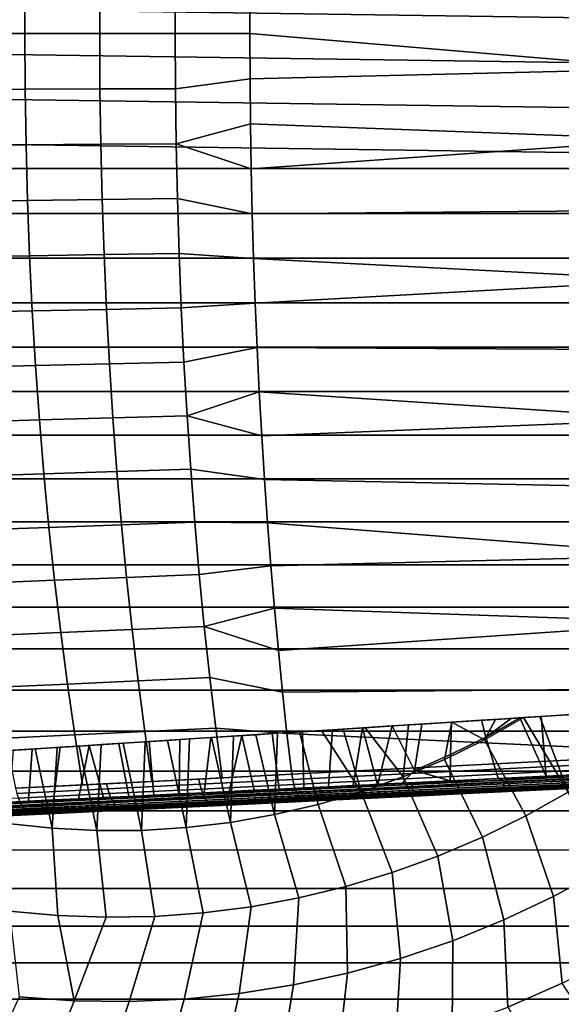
# Model space of a CAD drawing. Header units: metres. Extents: x -25 to 132, y -25 to 25.
# Tile 17 of 256: x -1.48 to 6.92, y -15.04 to 0.22. Entities that reach past the tile are written whole.
import ezdxf

# ---------------------------------------------------------------- set-up
doc = ezdxf.new("R2010")
doc.units = ezdxf.units.M
doc.layers.add('solid_12_061_071_XXX', color=7, linetype='CONTINUOUS')

msp = doc.modelspace()

# ---------------------------------------------------------------- linework, layer by layer
at = {"layer": 'solid_12_061_071_XXX'}
for points in [[(-24.460337, 1.393403), (24.49011, 0.696675), (24.5, 0), (-24.49011, 0.696657)], [(-2.540995, 0.867782, 133.621078), (-2.546115, 0, 133.634995), (-1.396104, 0, 134.040833), (-1.391445, 0.862967, 134.027039)], [(-1.391445, 0.862967, 134.027039), (-1.396104, 0, 134.040833), (-0.235517, 0, 134.415359), (-0.231306, 0.858178, 134.401688)], [(-0.231306, 0.858178, 134.401688), (-0.235517, 0, 134.415359), (0.934792, 0, 134.758301), (0.938567, 0.853414, 134.744751)], [(0.938567, 0.853414, 134.744751), (0.934792, 0, 134.758301), (2.093847, 0, 135.064392), (2.096124, 0.699271, 135.055267)], [(-24.49011, 0.696657), (24.5, 0), (24.490108, -0.696677), (-24.5, 0)], [(8.58004, -0.547725, 136.679337), (8.580051, 0.547595, 136.679337), (2.096124, 0.699271, 135.055267), (2.093847, 0, 135.064392)], [(24.460333, -1.393445), (-24.49011, -0.696655), (-24.5, 0), (24.490108, -0.696677)], [(-2.546115, 0, 133.634995), (-2.540995, -0.867782, 133.621078), (-1.391445, -0.862967, 134.027039), (-1.396104, 0, 134.040833)], [(-1.396104, 0, 134.040833), (-1.391445, -0.862967, 134.027039), (-0.231306, -0.858178, 134.401688), (-0.235517, 0, 134.415359)], [(-0.235517, 0, 134.415359), (-0.231306, -0.858178, 134.401688), (0.938567, -0.853414, 134.744751), (0.934792, 0, 134.758301)], [(0.934792, 0, 134.758301), (0.938567, -0.853414, 134.744751), (2.096124, -0.699271, 135.055267), (2.093847, 0, 135.064392)], [(8.58004, -0.547725, 136.679337), (2.093847, 0, 135.064392), (2.096124, -0.699271, 135.055267)], [(8.590942, -1.642101, 136.635666), (8.58004, -0.547725, 136.679337), (2.096124, -0.699271, 135.055267), (2.102956, -1.398005, 135.027908)], [(24.410671, -2.090268), (-24.460337, -1.393401), (-24.49011, -0.696655), (24.460333, -1.393445)], [(0.949891, -1.705902, 134.704071), (2.102956, -1.398005, 135.027908), (2.096124, -0.699271, 135.055267), (0.938567, -0.853414, 134.744751)], [(-2.525634, -1.734559, 133.579361), (-1.377467, -1.724957, 133.985641), (-1.391445, -0.862967, 134.027039), (-2.540995, -0.867782, 133.621078)], [(-1.377467, -1.724957, 133.985641), (-0.218674, -1.715404, 134.360641), (-0.231306, -0.858178, 134.401688), (-1.391445, -0.862967, 134.027039)], [(-0.218674, -1.715404, 134.360641), (0.949891, -1.705902, 134.704071), (0.938567, -0.853414, 134.744751), (-0.231306, -0.858178, 134.401688)], [(24.410671, -2.090268), (-24.410677, -2.090201), (-24.460337, -1.393401)], [(0.949891, -1.705902, 134.704071), (2.11435, -2.095639, 134.98233), (2.102956, -1.398005, 135.027908)], [(8.590942, -1.642101, 136.635666), (2.102956, -1.398005, 135.027908), (2.11435, -2.095639, 134.98233)], [(8.590942, -1.642101, 136.635666), (2.11435, -2.095639, 134.98233), (2.130289, -2.79166, 134.918564), (8.612744, -2.733664, 136.54837)], [(-2.500046, -2.599323, 133.509857), (-1.354184, -2.58499, 133.916702), (-1.377467, -1.724957, 133.985641), (-2.525634, -1.734559, 133.579361)], [(-1.354184, -2.58499, 133.916702), (-0.197631, -2.570727, 134.292267), (-0.218674, -1.715404, 134.360641), (-1.377467, -1.724957, 133.985641)], [(-0.197631, -2.570727, 134.292267), (0.968756, -2.556535, 134.636292), (0.949891, -1.705902, 134.704071), (-0.218674, -1.715404, 134.360641)], [(0.949891, -1.705902, 134.704071), (0.968756, -2.556535, 134.636292), (2.130289, -2.79166, 134.918564), (2.11435, -2.095639, 134.98233)], [(24.341085, -2.785908), (-24.341095, -2.78582), (-24.410677, -2.090201), (24.410671, -2.090268)], [(-2.464271, -3.46106, 133.412689), (-1.321628, -3.442084, 133.820297), (-1.354184, -2.58499, 133.916702), (-2.500046, -2.599323, 133.509857)], [(-1.321628, -3.442084, 133.820297), (-0.168207, -3.423193, 134.196671), (-0.197631, -2.570727, 134.292267), (-1.354184, -2.58499, 133.916702)], [(-0.168207, -3.423193, 134.196671), (0.995134, -3.404388, 134.541534), (0.968756, -2.556535, 134.636292), (-0.197631, -2.570727, 134.292267)], [(0.968756, -2.556535, 134.636292), (0.995134, -3.404388, 134.541534), (2.150744, -3.485543, 134.8367), (2.130289, -2.79166, 134.918564)], [(8.645394, -3.820584, 136.417694), (8.612744, -2.733664, 136.54837), (2.130289, -2.79166, 134.918564), (2.150744, -3.485543, 134.8367)], [(24.251619, -3.47978), (-24.251635, -3.479674), (-24.341095, -2.78582), (24.341085, -2.785908)], [(24.142305, -4.171205), (-24.142324, -4.171086), (-24.251635, -3.479674), (24.251619, -3.47978)], [(-2.418351, -4.318755, 133.287964), (-1.27984, -4.295256, 133.696548), (-1.321628, -3.442084, 133.820297), (-2.464271, -3.46106, 133.412689)], [(-1.27984, -4.295256, 133.696548), (-0.130437, -4.271848, 134.073959), (-0.168207, -3.423193, 134.196671), (-1.321628, -3.442084, 133.820297)], [(-0.130437, -4.271848, 134.073959), (1.028997, -4.248535, 134.419891), (0.995134, -3.404388, 134.541534), (-0.168207, -3.423193, 134.196671)], [(0.995134, -3.404388, 134.541534), (1.028997, -4.248535, 134.419891), (2.175706, -4.176813, 134.736786), (2.150744, -3.485543, 134.8367)], [(8.645394, -3.820584, 136.417694), (2.150744, -3.485543, 134.8367), (2.175706, -4.176813, 134.736786)], [(8.688833, -4.90104, 136.243835), (8.645394, -3.820584, 136.417694), (2.175706, -4.176813, 134.736786), (2.205164, -4.864979, 134.618881)], [(24.013302, -4.859131), (-24.013327, -4.859007), (-24.142324, -4.171086), (24.142305, -4.171205)], [(-0.084354, -5.115739, 133.924225), (1.070313, -5.088052, 134.271469), (1.028997, -4.248535, 134.419891), (-0.130437, -4.271848, 134.073959)], [(1.070313, -5.088052, 134.271469), (2.205164, -4.864979, 134.618881), (2.175706, -4.176813, 134.736786), (1.028997, -4.248535, 134.419891)], [(-2.36233, -5.171396, 133.135803), (-1.228857, -5.143522, 133.545578), (-1.27984, -4.295256, 133.696548), (-2.418351, -4.318755, 133.287964)], [(-1.228857, -5.143522, 133.545578), (-0.084354, -5.115739, 133.924225), (-0.130437, -4.271848, 134.073959), (-1.27984, -4.295256, 133.696548)], [(23.864687, -5.543165), (-23.864716, -5.543041), (-24.013327, -4.859007), (24.013302, -4.859131)], [(1.119034, -5.922027, 134.096436), (2.239098, -5.549591, 134.483093), (2.205164, -4.864979, 134.618881), (1.070313, -5.088052, 134.271469)], [(8.742986, -5.973228, 136.027115), (8.688833, -4.90104, 136.243835), (2.205164, -4.864979, 134.618881), (2.239098, -5.549591, 134.483093)], [(-2.296286, -6.017985, 132.956406), (-1.168747, -5.985916, 133.367569), (-1.228857, -5.143522, 133.545578), (-2.36233, -5.171396, 133.135803)], [(-1.168747, -5.985916, 133.367569), (-0.030017, -5.953928, 133.747681), (-0.084354, -5.115739, 133.924225), (-1.228857, -5.143522, 133.545578)], [(-0.030017, -5.953928, 133.747681), (1.119034, -5.922027, 134.096436), (1.070313, -5.088052, 134.271469), (-0.084354, -5.115739, 133.924225)], [(23.69665, -6.22244), (-23.696682, -6.222315), (-23.864716, -5.543041), (23.864687, -5.543165)], [(1.119034, -5.922027, 134.096436), (2.277479, -6.230197, 134.329498), (2.239098, -5.549591, 134.483093)], [(8.742986, -5.973228, 136.027115), (2.239098, -5.549591, 134.483093), (2.277479, -6.230197, 134.329498)], [(0.032506, -6.785482, 133.544525), (1.175101, -6.749552, 133.89502), (1.119034, -5.922027, 134.096436), (-0.030017, -5.953928, 133.747681)], [(1.119034, -5.922027, 134.096436), (1.175101, -6.749552, 133.89502), (2.320275, -6.906362, 134.158218), (2.277479, -6.230197, 134.329498)], [(-2.220307, -6.857536, 132.75), (-1.099588, -6.821479, 133.16275), (-1.168747, -5.985916, 133.367569), (-2.296286, -6.017985, 132.956406)], [(-1.099588, -6.821479, 133.16275), (0.032506, -6.785482, 133.544525), (-0.030017, -5.953928, 133.747681), (-1.168747, -5.985916, 133.367569)], [(8.80776, -7.03536, 135.767914), (8.742986, -5.973228, 136.027115), (2.277479, -6.230197, 134.329498), (2.320275, -6.906362, 134.158218)], [(23.509308, -6.896553), (-23.509344, -6.896425), (-23.696682, -6.222315), (23.69665, -6.22244)], [(-2.134483, -7.689059, 132.516846), (-1.02146, -7.649252, 132.931366), (-1.099588, -6.821479, 133.16275), (-2.220307, -6.857536, 132.75)], [(-1.02146, -7.649252, 132.931366), (0.103146, -7.60947, 133.314987), (0.032506, -6.785482, 133.544525), (-1.099588, -6.821479, 133.16275)], [(0.103146, -7.60947, 133.314987), (1.238454, -7.569724, 133.667404), (1.175101, -6.749552, 133.89502), (0.032506, -6.785482, 133.544525)], [(1.175101, -6.749552, 133.89502), (1.238454, -7.569724, 133.667404), (2.367478, -7.577639, 133.96933), (2.320275, -6.906362, 134.158218)], [(23.302748, -7.56518), (-23.30279, -7.565048), (-23.509344, -6.896425), (23.509308, -6.896553)], [(8.883057, -8.085655, 135.466629), (8.80776, -7.03536, 135.767914), (2.320275, -6.906362, 134.158218), (2.367478, -7.577639, 133.96933)], [(23.077185, -8.227601), (-23.07723, -8.227469), (-23.30279, -7.565048), (23.302748, -7.56518)], [(-0.934452, -8.468287, 132.67366), (0.181826, -8.424971, 133.059311), (0.103146, -7.60947, 133.314987), (-1.02146, -7.649252, 132.931366)], [(0.181826, -8.424971, 133.059311), (1.309027, -8.381644, 133.413864), (1.238454, -7.569724, 133.667404), (0.103146, -7.60947, 133.314987)], [(1.238454, -7.569724, 133.667404), (1.309027, -8.381644, 133.413864), (2.41906, -8.243546, 133.762955), (2.367478, -7.577639, 133.96933)], [(8.883057, -8.085655, 135.466629), (2.367478, -7.577639, 133.96933), (2.41906, -8.243546, 133.762955)], [(-2.038919, -8.511581, 132.257217), (-0.934452, -8.468287, 132.67366), (-1.02146, -7.649252, 132.931366), (-2.134483, -7.689059, 132.516846)], [(22.832758, -8.883422), (-22.832808, -8.883293), (-23.07723, -8.227469), (23.077185, -8.227601)], [(8.968752, -9.122355, 135.123764), (8.883057, -8.085655, 135.466629), (2.41906, -8.243546, 133.762955), (2.474967, -8.903583, 133.539261)], [(0.268445, -9.231089, 132.777832), (1.386735, -9.18444, 133.134674), (1.309027, -8.381644, 133.413864), (0.181826, -8.424971, 133.059311)], [(1.386735, -9.18444, 133.134674), (2.474967, -8.903583, 133.539261), (2.41906, -8.243546, 133.762955), (1.309027, -8.381644, 133.413864)], [(-1.933745, -9.32416, 131.971466), (-0.838679, -9.277668, 132.389984), (-0.934452, -8.468287, 132.67366), (-2.038919, -8.511581, 132.257217)], [(-0.838679, -9.277668, 132.389984), (0.268445, -9.231089, 132.777832), (0.181826, -8.424971, 133.059311), (-0.934452, -8.468287, 132.67366)], [(22.569677, -9.532027), (-22.569729, -9.531903), (-22.832808, -8.883293), (22.832758, -8.883422)], [(1.386735, -9.18444, 133.134674), (2.535148, -9.557253, 133.298416), (2.474967, -8.903583, 133.539261)], [(8.968752, -9.122355, 135.123764), (2.474967, -8.903583, 133.539261), (2.535148, -9.557253, 133.298416)], [(8.968752, -9.122355, 135.123764), (2.535148, -9.557253, 133.298416), (2.599549, -10.204065, 133.040573), (9.064698, -10.143717, 134.739899)], [(-1.819093, -10.125854, 131.659927), (-0.734259, -10.076477, 132.080673), (-0.838679, -9.277668, 132.389984), (-1.933745, -9.32416, 131.971466)], [(-0.734259, -10.076477, 132.080673), (0.362903, -10.026932, 132.470856), (0.268445, -9.231089, 132.777832), (-0.838679, -9.277668, 132.389984)], [(0.362903, -10.026932, 132.470856), (1.47149, -9.977239, 132.830154), (1.386735, -9.18444, 133.134674), (0.268445, -9.231089, 132.777832)], [(1.386735, -9.18444, 133.134674), (1.47149, -9.977239, 132.830154), (2.599549, -10.204065, 133.040573), (2.535148, -9.557253, 133.298416)], [(22.288237, -10.17273), (-22.288292, -10.172611), (-22.569729, -9.531903), (22.569677, -9.532027)], [(-0.621309, -10.863803, 131.746063), (0.465095, -10.81161, 132.138733), (0.362903, -10.026932, 132.470856), (-0.734259, -10.076477, 132.080673)], [(0.465095, -10.81161, 132.138733), (1.563204, -10.759173, 132.500641), (1.47149, -9.977239, 132.830154), (0.362903, -10.026932, 132.470856)], [(1.47149, -9.977239, 132.830154), (1.563204, -10.759173, 132.500641), (2.668173, -10.843517, 132.76593), (2.599549, -10.204065, 133.040573)], [(21.988571, -10.805218), (-21.988628, -10.805099), (-22.288292, -10.172611), (22.288237, -10.17273)], [(-1.695098, -10.915726, 131.322983), (-0.621309, -10.863803, 131.746063), (-0.734259, -10.076477, 132.080673), (-1.819093, -10.125854, 131.659927)], [(9.146546, -11.149048, 134.308899), (9.064698, -10.143717, 134.739899), (2.599549, -10.204065, 133.040573), (2.668173, -10.843517, 132.76593)], [(4.468735, -11.51297, 124.090523), (5.107769, -11.244054, 124.090523), (5.225364, -10.66693, 124.303009), (4.551393, -10.710027, 124.407753)], [(4.551393, -10.710027, 124.407753), (5.225364, -10.66693, 124.303009), (5.220608, -10.667209, 125.066803), (4.759858, -10.696671, 125.138184)], [(5.220608, -10.667209, 125.066803), (5.203193, -11.170323, 124.871544), (4.645566, -11.414205, 124.871254), (4.759858, -10.696671, 125.138184)], [(5.107769, -11.244054, 124.090523), (5.730706, -10.939702, 124.090523), (5.225364, -10.66693, 124.303009)], [(5.68154, -10.637735, 124.987511), (5.748105, -10.899219, 124.871834), (5.203193, -11.170323, 124.871544), (5.220608, -10.667209, 125.066803)], [(5.225364, -10.66693, 124.303009), (5.68154, -10.637735, 124.987511), (5.220608, -10.667209, 125.066803)], [(5.225364, -10.66693, 124.303009), (5.902366, -10.623641, 124.180305), (6.143217, -10.608215, 124.900116), (5.68154, -10.637735, 124.987511)], [(5.730706, -10.939702, 124.090523), (5.902366, -10.623641, 124.180305), (5.225364, -10.66693, 124.303009)], [(5.68154, -10.637735, 124.987511), (6.143217, -10.608215, 124.900116), (5.748105, -10.899219, 124.871834)], [(5.730706, -10.939702, 124.090523), (6.335712, -10.595932, 124.092453), (5.902366, -10.623641, 124.180305)], [(7.028198, -11.749139, 123.430672), (6.335712, -10.595932, 124.092453), (5.730706, -10.939702, 124.090523), (6.373053, -12.117014, 123.430672)], [(5.942754, -11.540257, 124.568031), (5.748105, -10.899219, 124.871834), (6.279277, -10.599515, 124.872818), (6.687334, -11.50437, 124.410301)], [(6.143217, -10.608215, 124.900116), (6.279277, -10.599515, 124.872818), (5.748105, -10.899219, 124.871834)], [(5.902366, -10.623641, 124.180305), (6.335712, -10.595932, 124.092453), (6.279277, -10.599515, 124.872818), (6.143217, -10.608215, 124.900116)], [(6.687334, -11.50437, 124.410301), (6.279277, -10.599515, 124.872818), (6.606606, -10.578586, 124.804291)], [(6.335712, -10.595932, 124.092453), (6.586085, -10.579923, 124.038338), (6.606606, -10.578586, 124.804291), (6.279277, -10.599515, 124.872818)], [(7.028198, -11.749139, 123.430672), (6.586085, -10.579923, 124.038338), (6.335712, -10.595932, 124.092453)], [(6.586085, -10.579923, 124.038338), (7.280943, -10.535493, 123.875191), (7.072466, -10.548798, 124.699684), (6.606606, -10.578586, 124.804291)], [(7.028198, -11.749139, 123.430672), (7.662175, -11.345877, 123.430672), (7.280943, -10.535493, 123.875191), (6.586085, -10.579923, 124.038338)], [(6.687334, -11.50437, 124.410301), (6.606606, -10.578586, 124.804291), (7.072466, -10.548798, 124.699684), (7.411365, -11.469484, 124.236259)], [(21.671007, -11.428795), (-21.671068, -11.428678), (-21.988628, -10.805099), (21.988571, -10.805218)], [(-0.500033, -11.638832, 131.38652), (0.5748, -11.584351, 131.781754), (0.465095, -10.81161, 132.138733), (-0.621309, -10.863803, 131.746063)], [(0.5748, -11.584351, 131.781754), (1.661688, -11.529466, 132.146408), (1.563204, -10.759173, 132.500641), (0.465095, -10.81161, 132.138733)], [(1.563204, -10.759173, 132.500641), (1.661688, -11.529466, 132.146408), (2.74097, -11.475149, 132.474701), (2.668173, -10.843517, 132.76593)], [(2.546178, -11.703925, 125.023178), (2.439145, -10.845069, 125.379799), (2.90793, -10.815092, 125.346703), (2.930159, -11.685409, 124.99305)], [(2.523213, -10.839719, 124.620026), (2.862938, -10.817994, 124.595139), (2.90793, -10.815092, 125.346703), (2.439145, -10.845069, 125.379799)], [(2.4754, -12.099193, 124.090523), (3.150473, -11.941214, 124.090523), (2.862938, -10.817994, 124.595139), (2.523213, -10.839719, 124.620026)], [(2.862938, -10.817994, 124.595139), (3.201849, -10.796323, 124.566048), (3.373608, -10.785314, 125.305984), (2.90793, -10.815092, 125.346703)], [(3.150473, -11.941214, 124.090523), (3.815617, -11.745601, 124.090523), (3.201849, -10.796323, 124.566048), (2.862938, -10.817994, 124.595139)], [(2.930159, -11.685409, 124.99305), (2.90793, -10.815092, 125.346703), (3.373608, -10.785314, 125.305984), (3.312457, -11.667015, 124.957695)], [(3.201849, -10.796323, 124.566048), (3.54003, -10.774697, 124.532776), (3.373608, -10.785314, 125.305984)], [(3.815617, -11.745601, 124.090523), (3.54003, -10.774697, 124.532776), (3.201849, -10.796323, 124.566048)], [(3.312457, -11.667015, 124.957695), (3.373608, -10.785314, 125.305984), (3.83696, -10.755685, 125.25769), (3.692776, -11.648658, 124.917236)], [(3.877561, -10.753114, 124.495316), (3.83696, -10.755685, 125.25769), (3.373608, -10.785314, 125.305984), (3.54003, -10.774697, 124.532776)], [(3.815617, -11.745601, 124.090523), (4.468735, -11.51297, 124.090523), (3.877561, -10.753114, 124.495316), (3.54003, -10.774697, 124.532776)], [(4.071367, -11.630439, 124.871658), (3.692776, -11.648658, 124.917236), (3.83696, -10.755685, 125.25769)], [(4.071367, -11.630439, 124.871658), (3.83696, -10.755685, 125.25769), (4.298822, -10.726151, 125.201782), (4.076612, -11.630185, 124.870995)], [(3.877561, -10.753114, 124.495316), (4.298822, -10.726151, 125.201782), (3.83696, -10.755685, 125.25769)], [(3.877561, -10.753114, 124.495316), (4.551393, -10.710027, 124.407753), (4.759858, -10.696671, 125.138184), (4.298822, -10.726151, 125.201782)], [(4.468735, -11.51297, 124.090523), (4.551393, -10.710027, 124.407753), (3.877561, -10.753114, 124.495316)], [(4.298822, -10.726151, 125.201782), (4.645566, -11.414205, 124.871254), (4.448159, -11.612275, 124.821053), (4.076612, -11.630185, 124.870995)], [(4.298822, -10.726151, 125.201782), (4.759858, -10.696671, 125.138184), (4.645566, -11.414205, 124.871254)], [(-1.540508, -11.691782, 130.969971), (-0.500033, -11.638832, 131.38652), (-0.621309, -10.863803, 131.746063), (-1.695098, -10.915726, 131.322983)], [(0.605764, -11.797438, 125.093758), (0.215904, -11.816216, 125.091545), (0.059278, -10.997256, 125.426414), (0.530767, -10.967105, 125.433266)], [(0.129603, -10.992785, 124.675026), (0.472119, -10.970881, 124.680046), (0.530767, -10.967105, 125.433266), (0.059278, -10.997256, 125.426414)], [(0.411999, -12.342946, 124.090523), (0.472119, -10.970881, 124.680046), (0.129603, -10.992785, 124.675026)], [(0.411999, -12.342946, 124.090523), (1.104002, -12.300376, 124.090523), (0.814741, -10.948971, 124.680763), (0.472119, -10.970881, 124.680046)], [(0.472119, -10.970881, 124.680046), (0.814741, -10.948971, 124.680763), (1.009147, -10.936514, 125.432076), (0.530767, -10.967105, 125.433266)], [(0.995716, -11.778633, 125.0905), (0.605764, -11.797438, 125.093758), (0.530767, -10.967105, 125.433266), (1.009147, -10.936514, 125.432076)], [(0.814741, -10.948971, 124.680763), (1.157332, -10.927063, 124.677177), (1.009147, -10.936514, 125.432076)], [(1.104002, -12.300376, 124.090523), (1.157332, -10.927063, 124.677177), (0.814741, -10.948971, 124.680763)], [(0.995716, -11.778633, 125.0905), (1.009147, -10.936514, 125.432076), (1.489123, -10.90582, 125.422668), (1.385041, -11.759888, 125.081764)], [(1.499623, -10.905174, 124.669296), (1.489123, -10.90582, 125.422668), (1.009147, -10.936514, 125.432076), (1.157332, -10.927063, 124.677177)], [(1.104002, -12.300376, 124.090523), (1.792526, -12.219039, 124.090523), (1.499623, -10.905174, 124.669296), (1.157332, -10.927063, 124.677177)], [(1.385041, -11.759888, 125.081764), (1.489123, -10.90582, 125.422668), (1.966346, -10.875303, 125.405174), (1.773305, -11.741158, 125.067612)], [(1.499623, -10.905174, 124.669296), (1.84145, -10.883315, 124.657127), (1.966346, -10.875303, 125.405174), (1.489123, -10.90582, 125.422668)], [(1.792526, -12.219039, 124.090523), (1.84145, -10.883315, 124.657127), (1.499623, -10.905174, 124.669296)], [(2.160615, -11.722514, 125.048042), (1.773305, -11.741158, 125.067612), (1.966346, -10.875303, 125.405174)], [(1.792526, -12.219039, 124.090523), (2.4754, -12.099193, 124.090523), (2.182715, -10.861492, 124.640694), (1.84145, -10.883315, 124.657127)], [(1.84145, -10.883315, 124.657127), (2.182715, -10.861492, 124.640694), (1.966346, -10.875303, 125.405174)], [(2.523213, -10.839719, 124.620026), (2.439145, -10.845069, 125.379799), (1.966346, -10.875303, 125.405174), (2.182715, -10.861492, 124.640694)], [(2.546178, -11.703925, 125.023178), (2.160615, -11.722514, 125.048042), (1.966346, -10.875303, 125.405174), (2.439145, -10.845069, 125.379799)], [(2.4754, -12.099193, 124.090523), (2.523213, -10.839719, 124.620026), (2.182715, -10.861492, 124.640694)], [(9.146546, -11.149048, 134.308899), (2.668173, -10.843517, 132.76593), (2.74097, -11.475149, 132.474701)], [(6.373053, -12.117014, 123.430672), (5.730706, -10.939702, 124.090523), (5.107769, -11.244054, 124.090523), (5.698712, -12.448394, 123.430672)], [(5.197408, -11.576182, 124.70472), (5.203193, -11.170323, 124.871544), (5.748105, -10.899219, 124.871834), (5.942754, -11.540257, 124.568031)], [(-1.336383, -11.891029, 125.028275), (-1.721318, -11.909562, 124.999084), (-1.711654, -11.110508, 125.32975), (-1.282279, -11.08305, 125.363541)], [(-1.235445, -11.080079, 124.61219), (-1.282279, -11.08305, 125.363541), (-1.711654, -11.110508, 125.32975), (-1.574895, -11.101788, 124.585892)], [(-0.973717, -12.311375, 124.090523), (-1.235445, -11.080079, 124.61219), (-1.574895, -11.101788, 124.585892), (-1.663064, -12.237331, 124.090523)], [(-0.950019, -11.87239, 125.052177), (-1.336383, -11.891029, 125.028275), (-1.282279, -11.08305, 125.363541), (-0.84636, -11.055172, 125.39106)], [(-1.235445, -11.080079, 124.61219), (-0.895209, -11.058321, 124.634262), (-0.84636, -11.055172, 125.39106), (-1.282279, -11.08305, 125.363541)], [(-0.973717, -12.311375, 124.090523), (-0.895209, -11.058321, 124.634262), (-1.235445, -11.080079, 124.61219)], [(-0.281302, -12.346616, 124.090523), (-0.554198, -11.036513, 124.652115), (-0.895209, -11.058321, 124.634262), (-0.973717, -12.311375, 124.090523)], [(-0.950019, -11.87239, 125.052177), (-0.84636, -11.055172, 125.39106), (-0.399952, -11.026624, 125.412148), (-0.562486, -11.853727, 125.070709)], [(-0.895209, -11.058321, 124.634262), (-0.554198, -11.036513, 124.652115), (-0.399952, -11.026624, 125.412148), (-0.84636, -11.055172, 125.39106)], [(-0.173905, -11.835006, 125.083847), (-0.562486, -11.853727, 125.070709), (-0.399952, -11.026624, 125.412148)], [(-0.554198, -11.036513, 124.652115), (-0.212546, -11.014665, 124.66571), (-0.399952, -11.026624, 125.412148)], [(-0.281302, -12.346616, 124.090523), (-0.212546, -11.014665, 124.66571), (-0.554198, -11.036513, 124.652115)], [(0.129603, -10.992785, 124.675026), (0.059278, -10.997256, 125.426414), (-0.399952, -11.026624, 125.412148), (-0.212546, -11.014665, 124.66571)], [(0.215904, -11.816216, 125.091545), (-0.173905, -11.835006, 125.083847), (-0.399952, -11.026624, 125.412148), (0.059278, -10.997256, 125.426414)], [(-0.281302, -12.346616, 124.090523), (0.411999, -12.342946, 124.090523), (0.129603, -10.992785, 124.675026), (-0.212546, -11.014665, 124.66571)], [(9.186676, -11.232027, 134.272919), (9.146546, -11.149048, 134.308899), (2.74097, -11.475149, 132.474701), (2.757399, -11.55647, 132.430908)], [(2.757399, -11.55647, 132.430908), (2.776339, -11.631335, 132.37764), (9.205374, -11.30981, 134.220001), (9.186676, -11.232027, 134.272919)], [(5.698712, -12.448394, 123.430672), (5.107769, -11.244054, 124.090523), (4.468735, -11.51297, 124.090523), (5.007208, -12.74228, 123.430672)], [(5.197408, -11.576182, 124.70472), (4.645566, -11.414205, 124.871254), (5.203193, -11.170323, 124.871544)], [(21.335768, -12.043046), (-21.335835, -12.04293), (-21.671068, -11.428678), (21.671007, -11.428795)], [(2.776339, -11.631335, 132.37764), (2.797405, -11.698578, 132.31572), (9.226302, -11.379815, 134.157837), (9.205374, -11.30981, 134.220001)], [(2.797405, -11.698578, 132.31572), (2.820268, -11.757147, 132.246094), (9.249118, -11.440896, 134.087494), (9.226302, -11.379815, 134.157837)], [(5.197408, -11.576182, 124.70472), (4.448159, -11.612275, 124.821053), (4.645566, -11.414205, 124.871254)], [(-0.500033, -11.638832, 131.38652), (-0.130354, -11.62007, 131.526413), (0.5748, -11.584351, 131.781754)], [(-0.130354, -11.62007, 131.526413), (1.299975, -11.547708, 132.0289), (0.5748, -11.584351, 131.781754)], [(-0.110501, -11.700109, 131.483398), (1.318165, -11.628408, 131.985474), (1.299975, -11.547708, 132.0289), (-0.130354, -11.62007, 131.526413)], [(0.5748, -11.584351, 131.781754), (1.299975, -11.547708, 132.0289), (1.661688, -11.529466, 132.146408)], [(1.299975, -11.547708, 132.0289), (2.74097, -11.475149, 132.474701), (1.661688, -11.529466, 132.146408)], [(1.318165, -11.628408, 131.985474), (2.757399, -11.55647, 132.430908), (2.74097, -11.475149, 132.474701), (1.299975, -11.547708, 132.0289)], [(1.339083, -11.702659, 131.932755), (2.776339, -11.631335, 132.37764), (2.757399, -11.55647, 132.430908), (1.318165, -11.628408, 131.985474)], [(2.820268, -11.757147, 132.246094), (2.84457, -11.806125, 132.169861), (9.273447, -11.492054, 134.010071), (9.249118, -11.440896, 134.087494)], [(2.84457, -11.806125, 132.169861), (2.869931, -11.844746, 132.088211), (9.298893, -11.532453, 133.92688), (9.273447, -11.492054, 134.010071)], [(2.869931, -11.844746, 132.088211), (2.895954, -11.872405, 132.002426), (9.325039, -11.561431, 133.839264), (9.298893, -11.532453, 133.92688)], [(2.895954, -11.872405, 132.002426), (2.922233, -11.888671, 131.913849), (9.351457, -11.578514, 133.748642), (9.325039, -11.561431, 133.839264)], [(2.922233, -11.888671, 131.913849), (2.948355, -11.893289, 131.823868), (9.353066, -11.58461, 133.648193), (9.351457, -11.578514, 133.748642)], [(7.47196, -11.67549, 124.365822), (8.862673, -11.608484, 123.972122), (9.353066, -11.58461, 133.648193), (2.948355, -11.893289, 131.823868)], [(5.007208, -12.74228, 123.430672), (4.468735, -11.51297, 124.090523), (3.815617, -11.745601, 124.090523), (4.300622, -12.997787, 123.430672)], [(4.60834, -11.632545, 124.789276), (4.448159, -11.612275, 124.821053), (5.197408, -11.576182, 124.70472)], [(4.60834, -11.632545, 124.789276), (5.197408, -11.576182, 124.70472), (5.942754, -11.540257, 124.568031)], [(4.60834, -11.632545, 124.789276), (5.942754, -11.540257, 124.568031), (6.02464, -11.564301, 124.543053)], [(4.60834, -11.632545, 124.789276), (6.02464, -11.564301, 124.543053), (6.025432, -11.593699, 124.53994), (4.609294, -11.661934, 124.78614)], [(6.02464, -11.564301, 124.543053), (5.942754, -11.540257, 124.568031), (6.687334, -11.50437, 124.410301)], [(6.02464, -11.564301, 124.543053), (6.687334, -11.50437, 124.410301), (7.411365, -11.469484, 124.236259)], [(6.02464, -11.564301, 124.543053), (7.411365, -11.469484, 124.236259), (7.426305, -11.496766, 124.22374)], [(6.02464, -11.564301, 124.543053), (7.426305, -11.496766, 124.22374), (7.426937, -11.526171, 124.220665), (6.025432, -11.593699, 124.53994)], [(6.025432, -11.593699, 124.53994), (7.426937, -11.526171, 124.220665), (7.42901, -11.555558, 124.223236), (6.027371, -11.623093, 124.542549)], [(6.027371, -11.623093, 124.542549), (7.42901, -11.555558, 124.223236), (7.432444, -11.583784, 124.231361), (6.030382, -11.65134, 124.550766)], [(6.030382, -11.65134, 124.550766), (7.432444, -11.583784, 124.231361), (7.437105, -11.609754, 124.24472), (6.034348, -11.677341, 124.564285)], [(-1.540508, -11.691782, 130.969971), (-0.130354, -11.62007, 131.526413), (-0.500033, -11.638832, 131.38652)], [(-1.518984, -11.771098, 130.927414), (-0.110501, -11.700109, 131.483398), (-0.130354, -11.62007, 131.526413), (-1.540508, -11.691782, 130.969971)], [(-0.110501, -11.700109, 131.483398), (-1.518984, -11.771098, 130.927414), (-1.494141, -11.843955, 130.876038), (-0.08761, -11.773688, 131.431305)], [(1.318165, -11.628408, 131.985474), (-0.110501, -11.700109, 131.483398), (-0.08761, -11.773688, 131.431305), (1.339083, -11.702659, 131.932755)], [(1.339083, -11.702659, 131.932755), (-0.08761, -11.773688, 131.431305), (-0.062019, -11.839681, 131.370972), (1.362422, -11.769301, 131.871567)], [(1.362422, -11.769301, 131.871567), (2.797405, -11.698578, 132.31572), (2.776339, -11.631335, 132.37764), (1.339083, -11.702659, 131.932755)], [(1.387817, -11.827303, 131.802872), (2.820268, -11.757147, 132.246094), (2.797405, -11.698578, 132.31572), (1.362422, -11.769301, 131.871567)], [(1.747066, -11.770416, 125.060013), (1.385041, -11.759888, 125.081764), (1.773305, -11.741158, 125.067612)], [(1.747066, -11.770416, 125.060013), (2.546178, -11.703925, 125.023178), (2.930159, -11.685409, 124.99305)], [(1.747066, -11.770416, 125.060013), (2.930159, -11.685409, 124.99305), (3.181206, -11.701311, 124.961754)], [(1.747066, -11.770416, 125.060013), (3.181206, -11.701311, 124.961754), (3.182323, -11.730692, 124.958595), (1.748347, -11.79979, 125.056847)], [(1.747066, -11.770416, 125.060013), (2.160615, -11.722514, 125.048042), (2.546178, -11.703925, 125.023178)], [(1.747066, -11.770416, 125.060013), (1.773305, -11.741158, 125.067612), (2.160615, -11.722514, 125.048042)], [(1.748347, -11.79979, 125.056847), (3.182323, -11.730692, 124.958595), (3.18399, -11.760098, 124.961243), (1.749877, -11.829204, 125.059502)], [(3.181206, -11.701311, 124.961754), (2.930159, -11.685409, 124.99305), (3.312457, -11.667015, 124.957695)], [(6.062737, -11.74339, 124.686897), (7.47196, -11.67549, 124.365822), (2.948355, -11.893289, 131.823868)], [(4.638761, -11.812003, 124.934479), (6.062737, -11.74339, 124.686897), (2.948355, -11.893289, 131.823868)], [(3.181206, -11.701311, 124.961754), (4.076612, -11.630185, 124.870995), (4.448159, -11.612275, 124.821053)], [(3.181206, -11.701311, 124.961754), (4.448159, -11.612275, 124.821053), (4.60834, -11.632545, 124.789276)], [(3.181206, -11.701311, 124.961754), (4.071367, -11.630439, 124.871658), (4.076612, -11.630185, 124.870995)], [(3.181206, -11.701311, 124.961754), (3.692776, -11.648658, 124.917236), (4.071367, -11.630439, 124.871658)], [(3.181206, -11.701311, 124.961754), (4.60834, -11.632545, 124.789276), (4.609294, -11.661934, 124.78614), (3.182323, -11.730692, 124.958595)], [(3.181206, -11.701311, 124.961754), (3.312457, -11.667015, 124.957695), (3.692776, -11.648658, 124.917236)], [(3.182323, -11.730692, 124.958595), (4.609294, -11.661934, 124.78614), (4.611098, -11.691334, 124.788765), (3.18399, -11.760098, 124.961243)], [(3.18399, -11.760098, 124.961243), (4.611098, -11.691334, 124.788765), (4.613681, -11.719601, 124.797066), (3.186143, -11.788387, 124.969589)], [(3.186143, -11.788387, 124.969589), (4.613681, -11.719601, 124.797066), (4.616944, -11.745638, 124.810699), (3.188698, -11.814458, 124.983307)], [(4.609294, -11.661934, 124.78614), (6.025432, -11.593699, 124.53994), (6.027371, -11.623093, 124.542549), (4.611098, -11.691334, 124.788765)], [(4.611098, -11.691334, 124.788765), (6.027371, -11.623093, 124.542549), (6.030382, -11.65134, 124.550766), (4.613681, -11.719601, 124.797066)], [(4.613681, -11.719601, 124.797066), (6.030382, -11.65134, 124.550766), (6.034348, -11.677341, 124.564285), (4.616944, -11.745638, 124.810699)], [(4.616944, -11.745638, 124.810699), (6.034348, -11.677341, 124.564285), (6.039114, -11.700089, 124.582565), (4.620759, -11.768431, 124.829155)], [(4.620759, -11.768431, 124.829155), (6.039114, -11.700089, 124.582565), (6.044495, -11.718698, 124.604912), (4.624979, -11.787095, 124.8517)], [(4.624979, -11.787095, 124.8517), (6.044495, -11.718698, 124.604912), (6.050282, -11.732443, 124.630455), (4.629439, -11.800904, 124.877464)], [(4.629439, -11.800904, 124.877464), (6.050282, -11.732443, 124.630455), (5.472167, -11.768934, 124.768936)], [(5.472167, -11.768934, 124.768936), (6.062737, -11.74339, 124.686897), (4.638761, -11.812003, 124.934479)], [(5.472167, -11.768934, 124.768936), (6.803516, -11.704785, 124.497513), (6.062737, -11.74339, 124.686897)], [(6.050282, -11.732443, 124.630455), (6.803516, -11.704785, 124.497513), (5.472167, -11.768934, 124.768936)], [(6.034348, -11.677341, 124.564285), (7.437105, -11.609754, 124.24472), (7.442812, -11.632455, 124.262787), (6.039114, -11.700089, 124.582565)], [(6.039114, -11.700089, 124.582565), (7.442812, -11.632455, 124.262787), (7.449343, -11.651008, 124.284874), (6.044495, -11.718698, 124.604912)], [(6.044495, -11.718698, 124.604912), (7.449343, -11.651008, 124.284874), (7.456444, -11.66469, 124.310112), (6.050282, -11.732443, 124.630455)], [(6.050282, -11.732443, 124.630455), (7.456444, -11.66469, 124.310112), (6.803516, -11.704785, 124.497513)], [(6.803516, -11.704785, 124.497513), (7.47196, -11.67549, 124.365822), (6.062737, -11.74339, 124.686897)], [(6.803516, -11.704785, 124.497513), (8.12007, -11.641352, 124.161461), (7.47196, -11.67549, 124.365822)], [(7.456444, -11.66469, 124.310112), (8.12007, -11.641352, 124.161461), (6.803516, -11.704785, 124.497513)], [(-1.494141, -11.843955, 130.876038), (-2.878496, -11.913361, 130.267593), (-2.848508, -11.977907, 130.209229), (-1.466331, -11.909248, 130.81665)], [(-2.55888, -11.977916, 124.907883), (-1.721318, -11.909562, 124.999084), (-1.336383, -11.891029, 125.028275)], [(-2.55888, -11.977916, 124.907883), (-1.336383, -11.891029, 125.028275), (-1.126832, -11.908905, 125.033043)], [(-0.08761, -11.773688, 131.431305), (-1.494141, -11.843955, 130.876038), (-1.466331, -11.909248, 130.81665), (-0.062019, -11.839681, 131.370972)], [(-0.062019, -11.839681, 131.370972), (-1.466331, -11.909248, 130.81665), (-1.435977, -11.965982, 130.750122), (-0.03412, -11.89707, 131.303299)], [(-0.03412, -11.89707, 131.303299), (-1.435977, -11.965982, 130.750122), (-1.403542, -12.013294, 130.677505), (-0.004343, -11.944974, 131.229355)], [(-1.126832, -11.908905, 125.033043), (-1.336383, -11.891029, 125.028275), (-0.950019, -11.87239, 125.052177)], [(-1.126832, -11.908905, 125.033043), (-0.173905, -11.835006, 125.083847), (0.215904, -11.816216, 125.091545)], [(-1.126832, -11.908905, 125.033043), (0.215904, -11.816216, 125.091545), (0.309768, -11.839677, 125.083801)], [(-1.126832, -11.908905, 125.033043), (-0.562486, -11.853727, 125.070709), (-0.173905, -11.835006, 125.083847)], [(-1.126832, -11.908905, 125.033043), (0.309768, -11.839677, 125.083801), (0.311213, -11.869042, 125.080627), (-1.125223, -11.938263, 125.029877)], [(-1.126832, -11.908905, 125.033043), (-0.950019, -11.87239, 125.052177), (-0.562486, -11.853727, 125.070709)], [(-1.125223, -11.938263, 125.029877), (0.311213, -11.869042, 125.080627), (0.312606, -11.898462, 125.083282), (-1.123968, -11.96769, 125.032524)], [(1.362422, -11.769301, 131.871567), (-0.062019, -11.839681, 131.370972), (-0.03412, -11.89707, 131.303299), (1.387817, -11.827303, 131.802872)], [(1.387817, -11.827303, 131.802872), (-0.03412, -11.89707, 131.303299), (-0.004343, -11.944974, 131.229355), (1.414876, -11.875763, 131.727707)], [(1.414876, -11.875763, 131.727707), (-0.004343, -11.944974, 131.229355), (0.026854, -11.982656, 131.150253), (1.443179, -11.913929, 131.647263)], [(0.309768, -11.839677, 125.083801), (0.215904, -11.816216, 125.091545), (0.605764, -11.797438, 125.093758)], [(0.309768, -11.839677, 125.083801), (0.995716, -11.778633, 125.0905), (1.385041, -11.759888, 125.081764)], [(0.309768, -11.839677, 125.083801), (1.385041, -11.759888, 125.081764), (1.747066, -11.770416, 125.060013)], [(0.309768, -11.839677, 125.083801), (1.747066, -11.770416, 125.060013), (1.748347, -11.79979, 125.056847), (0.311213, -11.869042, 125.080627)], [(0.309768, -11.839677, 125.083801), (0.605764, -11.797438, 125.093758), (0.995716, -11.778633, 125.0905)], [(0.311213, -11.869042, 125.080627), (1.748347, -11.79979, 125.056847), (1.749877, -11.829204, 125.059502), (0.312606, -11.898462, 125.083282)], [(0.312606, -11.898462, 125.083282), (1.749877, -11.829204, 125.059502), (1.751597, -11.857512, 125.067871), (0.313892, -11.926792, 125.091667)], [(0.313892, -11.926792, 125.091667), (1.751597, -11.857512, 125.067871), (1.75344, -11.883617, 125.08165), (0.315022, -11.952931, 125.105446)], [(0.315022, -11.952931, 125.105446), (1.75344, -11.883617, 125.08165), (1.755335, -11.906504, 125.100281), (0.315952, -11.975864, 125.1241)], [(1.414876, -11.875763, 131.727707), (2.84457, -11.806125, 132.169861), (2.820268, -11.757147, 132.246094), (1.387817, -11.827303, 131.802872)], [(1.443179, -11.913929, 131.647263), (2.869931, -11.844746, 132.088211), (2.84457, -11.806125, 132.169861), (1.414876, -11.875763, 131.727707)], [(1.472285, -11.94121, 131.562775), (2.895954, -11.872405, 132.002426), (2.869931, -11.844746, 132.088211), (1.443179, -11.913929, 131.647263)], [(1.501744, -11.957181, 131.475555), (2.922233, -11.888671, 131.913849), (2.895954, -11.872405, 132.002426), (1.472285, -11.94121, 131.562775)], [(2.922233, -11.888671, 131.913849), (1.501744, -11.957181, 131.475555), (1.531095, -11.961595, 131.386978), (2.948355, -11.893289, 131.823868)], [(3.203928, -11.881142, 125.107903), (2.948355, -11.893289, 131.823868), (1.531095, -11.961595, 131.386978), (1.762146, -11.950616, 125.206703)], [(1.749877, -11.829204, 125.059502), (3.18399, -11.760098, 124.961243), (3.186143, -11.788387, 124.969589), (1.751597, -11.857512, 125.067871)], [(1.751597, -11.857512, 125.067871), (3.186143, -11.788387, 124.969589), (3.188698, -11.814458, 124.983307), (1.75344, -11.883617, 125.08165)], [(1.75344, -11.883617, 125.08165), (3.188698, -11.814458, 124.983307), (3.191555, -11.837297, 125.001877), (1.755335, -11.906504, 125.100281)], [(1.755335, -11.906504, 125.100281), (3.191555, -11.837297, 125.001877), (3.194604, -11.856018, 125.024567), (1.757208, -11.925282, 125.123047)], [(1.757208, -11.925282, 125.123047), (3.194604, -11.856018, 125.024567), (3.197726, -11.869892, 125.050491), (1.758986, -11.93922, 125.149071)], [(1.758986, -11.93922, 125.149071), (3.197726, -11.869892, 125.050491), (2.777769, -11.898765, 125.115433)], [(2.777769, -11.898765, 125.115433), (3.203928, -11.881142, 125.107903), (1.762146, -11.950616, 125.206703)], [(2.777769, -11.898765, 125.115433), (4.129187, -11.833645, 124.975067), (3.203928, -11.881142, 125.107903)], [(3.197726, -11.869892, 125.050491), (4.129187, -11.833645, 124.975067), (2.777769, -11.898765, 125.115433)], [(3.203928, -11.881142, 125.107903), (4.638761, -11.812003, 124.934479), (2.948355, -11.893289, 131.823868)], [(4.300622, -12.997787, 123.430672), (3.815617, -11.745601, 124.090523), (3.150473, -11.941214, 124.090523), (3.581084, -13.214147, 123.430672)], [(3.188698, -11.814458, 124.983307), (4.616944, -11.745638, 124.810699), (4.620759, -11.768431, 124.829155), (3.191555, -11.837297, 125.001877)], [(3.191555, -11.837297, 125.001877), (4.620759, -11.768431, 124.829155), (4.624979, -11.787095, 124.8517), (3.194604, -11.856018, 125.024567)], [(3.194604, -11.856018, 125.024567), (4.624979, -11.787095, 124.8517), (4.629439, -11.800904, 124.877464), (3.197726, -11.869892, 125.050491)], [(3.197726, -11.869892, 125.050491), (4.629439, -11.800904, 124.877464), (4.129187, -11.833645, 124.975067)], [(4.129187, -11.833645, 124.975067), (4.638761, -11.812003, 124.934479), (3.203928, -11.881142, 125.107903)], [(4.129187, -11.833645, 124.975067), (5.472167, -11.768934, 124.768936), (4.638761, -11.812003, 124.934479)], [(4.629439, -11.800904, 124.877464), (5.472167, -11.768934, 124.768936), (4.129187, -11.833645, 124.975067)], [(6.801844, -13.365395, 122.703766), (7.552135, -12.956239, 122.703766), (7.028198, -11.749139, 123.430672), (6.373053, -12.117014, 123.430672)], [(20.983059, -12.647574), (-20.98313, -12.647459), (-21.335835, -12.04293), (21.335768, -12.043046)], [(-1.466331, -11.909248, 130.81665), (-2.848508, -11.977907, 130.209229), (-2.815753, -12.033944, 130.143967), (-1.435977, -11.965982, 130.750122)], [(-1.435977, -11.965982, 130.750122), (-2.815753, -12.033944, 130.143967), (-2.780727, -12.080628, 130.0728), (-1.403542, -12.013294, 130.677505)], [(-1.403542, -12.013294, 130.677505), (-2.780727, -12.080628, 130.0728), (-2.743956, -12.117256, 129.99678), (-1.36952, -12.050463, 130.599869)], [(-2.55888, -11.977916, 124.907883), (-1.126832, -11.908905, 125.033043), (-1.125223, -11.938263, 125.029877), (-2.557107, -12.007266, 124.904732)], [(-2.556856, -12.114305, 124.947929), (-1.122731, -12.045194, 125.073265), (-1.123216, -12.064084, 125.096016), (-2.558515, -12.133252, 124.970573)], [(-2.557107, -12.007266, 124.904732), (-1.125223, -11.938263, 125.029877), (-1.123968, -11.96769, 125.032524), (-2.555989, -12.036698, 124.907372)], [(-2.555861, -12.091279, 124.929398), (-1.122697, -12.022214, 125.054657), (-1.122731, -12.045194, 125.073265), (-2.556856, -12.114305, 124.947929)], [(-2.555989, -12.036698, 124.907372), (-1.123968, -11.96769, 125.032524), (-1.123115, -11.99604, 125.040894), (-2.555568, -12.065071, 124.915695)], [(-2.555568, -12.065071, 124.915695), (-1.123115, -11.99604, 125.040894), (-1.122697, -12.022214, 125.054657), (-2.555861, -12.091279, 124.929398)], [(-0.004343, -11.944974, 131.229355), (-1.403542, -12.013294, 130.677505), (-1.36952, -12.050463, 130.599869), (0.026854, -11.982656, 131.150253)], [(0.026854, -11.982656, 131.150253), (-1.36952, -12.050463, 130.599869), (-1.334428, -12.076922, 130.518433), (0.058992, -12.009535, 131.067215)], [(0.058992, -12.009535, 131.067215), (-1.334428, -12.076922, 130.518433), (-1.298801, -12.092271, 130.434402), (0.091576, -12.025199, 130.981522)], [(-1.298801, -12.092271, 130.434402), (-1.263197, -12.096273, 130.349075), (0.111278, -12.030026, 130.889709), (0.091576, -12.025199, 130.981522)], [(-1.294945, -12.095021, 125.139336), (0.062476, -12.029608, 125.197662), (-1.12719, -12.089849, 125.179588)], [(-1.124132, -12.078154, 125.122009), (0.062476, -12.029608, 125.197662), (-1.294945, -12.095021, 125.139336)], [(-1.12719, -12.089849, 125.179588), (0.111278, -12.030026, 130.889709), (-1.263197, -12.096273, 130.349075)], [(-1.12719, -12.089849, 125.179588), (0.317166, -12.020247, 125.230614), (0.124096, -12.029408, 130.894485), (0.111278, -12.030026, 130.889709)], [(0.062476, -12.029608, 125.197662), (0.317166, -12.020247, 125.230614), (-1.12719, -12.089849, 125.179588)], [(-1.123216, -12.064084, 125.096016), (0.316646, -11.994699, 125.146889), (0.317076, -12.008702, 125.172935), (-1.124132, -12.078154, 125.122009)], [(-1.124132, -12.078154, 125.122009), (0.317076, -12.008702, 125.172935), (0.062476, -12.029608, 125.197662)], [(-1.123968, -11.96769, 125.032524), (0.312606, -11.898462, 125.083282), (0.313892, -11.926792, 125.091667), (-1.123115, -11.99604, 125.040894)], [(-1.122731, -12.045194, 125.073265), (0.315952, -11.975864, 125.1241), (0.316646, -11.994699, 125.146889), (-1.123216, -12.064084, 125.096016)], [(-1.123115, -11.99604, 125.040894), (0.313892, -11.926792, 125.091667), (0.315022, -11.952931, 125.105446), (-1.122697, -12.022214, 125.054657)], [(-1.122697, -12.022214, 125.054657), (0.315022, -11.952931, 125.105446), (0.315952, -11.975864, 125.1241), (-1.122731, -12.045194, 125.073265)], [(1.443179, -11.913929, 131.647263), (0.026854, -11.982656, 131.150253), (0.058992, -12.009535, 131.067215), (1.472285, -11.94121, 131.562775)], [(1.472285, -11.94121, 131.562775), (0.058992, -12.009535, 131.067215), (0.091576, -12.025199, 130.981522), (1.501744, -11.957181, 131.475555)], [(0.062476, -12.029608, 125.197662), (1.421124, -11.964137, 125.18969), (0.317166, -12.020247, 125.230614)], [(0.317076, -12.008702, 125.172935), (1.421124, -11.964137, 125.18969), (0.062476, -12.029608, 125.197662)], [(0.091576, -12.025199, 130.981522), (0.124096, -12.029408, 130.894485), (1.531095, -11.961595, 131.386978), (1.501744, -11.957181, 131.475555)], [(0.091576, -12.025199, 130.981522), (0.111278, -12.030026, 130.889709), (0.124096, -12.029408, 130.894485)], [(1.762146, -11.950616, 125.206703), (1.531095, -11.961595, 131.386978), (0.124096, -12.029408, 130.894485), (0.317166, -12.020247, 125.230614)], [(0.315952, -11.975864, 125.1241), (1.755335, -11.906504, 125.100281), (1.757208, -11.925282, 125.123047), (0.316646, -11.994699, 125.146889)], [(0.316646, -11.994699, 125.146889), (1.757208, -11.925282, 125.123047), (1.758986, -11.93922, 125.149071), (0.317076, -12.008702, 125.172935)], [(0.317076, -12.008702, 125.172935), (1.758986, -11.93922, 125.149071), (1.421124, -11.964137, 125.18969)], [(1.421124, -11.964137, 125.18969), (1.762146, -11.950616, 125.206703), (0.317166, -12.020247, 125.230614)], [(1.421124, -11.964137, 125.18969), (2.777769, -11.898765, 125.115433), (1.762146, -11.950616, 125.206703)], [(1.758986, -11.93922, 125.149071), (2.777769, -11.898765, 125.115433), (1.421124, -11.964137, 125.18969)], [(3.581084, -13.214147, 123.430672), (3.150473, -11.941214, 124.090523), (2.4754, -12.099193, 124.090523), (2.850759, -13.390706, 123.430672)], [(-1.36952, -12.050463, 130.599869), (-2.743956, -12.117256, 129.99678), (-2.705994, -12.143277, 129.917068), (-1.334428, -12.076922, 130.518433)], [(-1.334428, -12.076922, 130.518433), (-2.705994, -12.143277, 129.917068), (-2.667413, -12.158298, 129.834869), (-1.298801, -12.092271, 130.434402)], [(-2.667413, -12.158298, 129.834869), (-2.628815, -12.162095, 129.751389), (-1.277347, -12.096955, 130.343201), (-1.298801, -12.092271, 130.434402)], [(-2.647913, -12.160222, 125.014839), (-1.294945, -12.095021, 125.139336), (-2.567039, -12.159236, 125.053734)], [(-2.560774, -12.147386, 124.996452), (-1.294945, -12.095021, 125.139336), (-2.647913, -12.160222, 125.014839)], [(-2.567039, -12.159236, 125.053734), (-1.277347, -12.096955, 130.343201), (-2.628815, -12.162095, 129.751389)], [(-2.567039, -12.159236, 125.053734), (-1.12719, -12.089849, 125.179588), (-1.263197, -12.096273, 130.349075), (-1.277347, -12.096955, 130.343201)], [(-1.294945, -12.095021, 125.139336), (-1.12719, -12.089849, 125.179588), (-2.567039, -12.159236, 125.053734)], [(-2.558515, -12.133252, 124.970573), (-1.123216, -12.064084, 125.096016), (-1.124132, -12.078154, 125.122009), (-2.560774, -12.147386, 124.996452)], [(-2.560774, -12.147386, 124.996452), (-1.124132, -12.078154, 125.122009), (-1.294945, -12.095021, 125.139336)], [(-1.298801, -12.092271, 130.434402), (-1.277347, -12.096955, 130.343201), (-1.263197, -12.096273, 130.349075)], [(2.850759, -13.390706, 123.430672), (2.4754, -12.099193, 124.090523), (1.792526, -12.219039, 124.090523), (2.111848, -13.526934, 123.430672)], [(6.029464, -13.731148, 122.703766), (6.801844, -13.365395, 122.703766), (6.373053, -12.117014, 123.430672), (5.698712, -12.448394, 123.430672)], [(-0.8849, -13.662167, 123.430672), (-0.973717, -12.311375, 124.090523), (-1.663064, -12.237331, 124.090523), (-1.633078, -13.593046, 123.430672)], [(-0.134058, -13.690138, 123.430672), (-0.281302, -12.346616, 124.090523), (-0.973717, -12.311375, 124.090523), (-0.8849, -13.662167, 123.430672)], [(0.617189, -13.676875, 123.430672), (0.411999, -12.342946, 124.090523), (-0.281302, -12.346616, 124.090523), (-0.134058, -13.690138, 123.430672)], [(1.366577, -13.622419, 123.430672), (1.104002, -12.300376, 124.090523), (0.411999, -12.342946, 124.090523), (0.617189, -13.676875, 123.430672)], [(2.111848, -13.526934, 123.430672), (1.792526, -12.219039, 124.090523), (1.104002, -12.300376, 124.090523), (1.366577, -13.622419, 123.430672)], [(5.237504, -14.05231, 122.703766), (6.029464, -13.731148, 122.703766), (5.698712, -12.448394, 123.430672), (5.007208, -12.74228, 123.430672)], [(20.613297, -13.241672), (-20.613369, -13.24156), (-20.98313, -12.647459), (20.983059, -12.647574)], [(4.428536, -14.327837, 122.703766), (5.237504, -14.05231, 122.703766), (5.007208, -12.74228, 123.430672), (4.300622, -12.997787, 123.430672)], [(7.552135, -12.956239, 122.703766), (6.801844, -13.365395, 122.703766), (6.932573, -14.712451, 121.911652), (7.753458, -14.296876, 121.911652)], [(3.605187, -14.556836, 122.703766), (4.428536, -14.327837, 122.703766), (4.300622, -12.997787, 123.430672), (3.581084, -13.214147, 123.430672)], [(20.226665, -13.82505), (-20.22674, -13.824941), (-20.613369, -13.24156), (20.613297, -13.241672)], [(2.770129, -14.738564, 122.703766), (3.605187, -14.556836, 122.703766), (3.581084, -13.214147, 123.430672), (2.850759, -13.390706, 123.430672)], [(1.926076, -14.872427, 122.703766), (2.770129, -14.738564, 122.703766), (2.850759, -13.390706, 123.430672), (2.111848, -13.526934, 123.430672)], [(6.801844, -13.365395, 122.703766), (6.029464, -13.731148, 122.703766), (6.089501, -15.08094, 121.911652), (6.932573, -14.712451, 121.911652)], [(1.075769, -14.957994, 122.703766), (1.926076, -14.872427, 122.703766), (2.111848, -13.526934, 123.430672), (1.366577, -13.622419, 123.430672)], [(-0.632555, -14.983282, 122.703766), (-0.8849, -13.662167, 123.430672), (-1.633078, -13.593046, 123.430672), (-1.485023, -14.922921, 122.703766)], [(-0.632555, -14.983282, 122.703766), (-0.134058, -13.690138, 123.430672), (-0.8849, -13.662167, 123.430672)], [(-0.632555, -14.983282, 122.703766), (0.221967, -14.994986, 122.703766), (0.617189, -13.676875, 123.430672), (-0.134058, -13.690138, 123.430672)], [(0.221967, -14.994986, 122.703766), (1.075769, -14.957994, 122.703766), (1.366577, -13.622419, 123.430672), (0.617189, -13.676875, 123.430672)], [(19.823536, -14.397127), (-19.823614, -14.39702), (-20.22674, -13.824941), (20.226665, -13.82505)], [(6.029464, -13.731148, 122.703766), (5.237504, -14.05231, 122.703766), (5.22694, -15.401165, 121.911652), (6.089501, -15.08094, 121.911652)], [(5.237504, -14.05231, 122.703766), (4.428536, -14.327837, 122.703766), (4.347651, -15.6721, 121.911652), (5.22694, -15.401165, 121.911652)], [(4.428536, -14.327837, 122.703766), (3.605187, -14.556836, 122.703766), (3.454448, -15.892879, 121.911652), (4.347651, -15.6721, 121.911652)], [(19.40428, -14.957402), (-19.40436, -14.957297), (-19.823614, -14.39702), (19.823536, -14.397127)], [(3.605187, -14.556836, 122.703766), (2.770129, -14.738564, 122.703766), (2.550189, -16.062794, 121.911652), (3.454448, -15.892879, 121.911652)], [(2.770129, -14.738564, 122.703766), (1.926076, -14.872427, 122.703766), (1.637768, -16.181301, 121.911652), (2.550189, -16.062794, 121.911652)], [(6.089501, -15.08094, 121.911652), (6.71554, -16.14889, 121.056366), (7.61108, -15.746637, 121.056366), (6.932573, -14.712451, 121.911652)], [(-0.632555, -14.983282, 122.703766), (-1.485023, -14.922921, 122.703766), (-2.034932, -16.136166, 121.911652), (-1.119187, -16.225418, 121.911652)], [(1.926076, -14.872427, 122.703766), (1.075769, -14.957994, 122.703766), (0.720106, -16.248022, 121.911652), (1.637768, -16.181301, 121.911652)], [(18.969107, -15.505578), (-18.969191, -15.505475), (-19.40436, -14.957297), (19.40428, -14.957402)], [(0.221967, -14.994986, 122.703766), (-0.632555, -14.983282, 122.703766), (-1.119187, -16.225418, 121.911652), (-0.19986, -16.262743, 121.911652)], [(1.075769, -14.957994, 122.703766), (0.221967, -14.994986, 122.703766), (-0.19986, -16.262743, 121.911652), (0.720106, -16.248022, 121.911652)]]:
    msp.add_3dface(points, dxfattribs=at)

doc.saveas('drawing.dxf')
